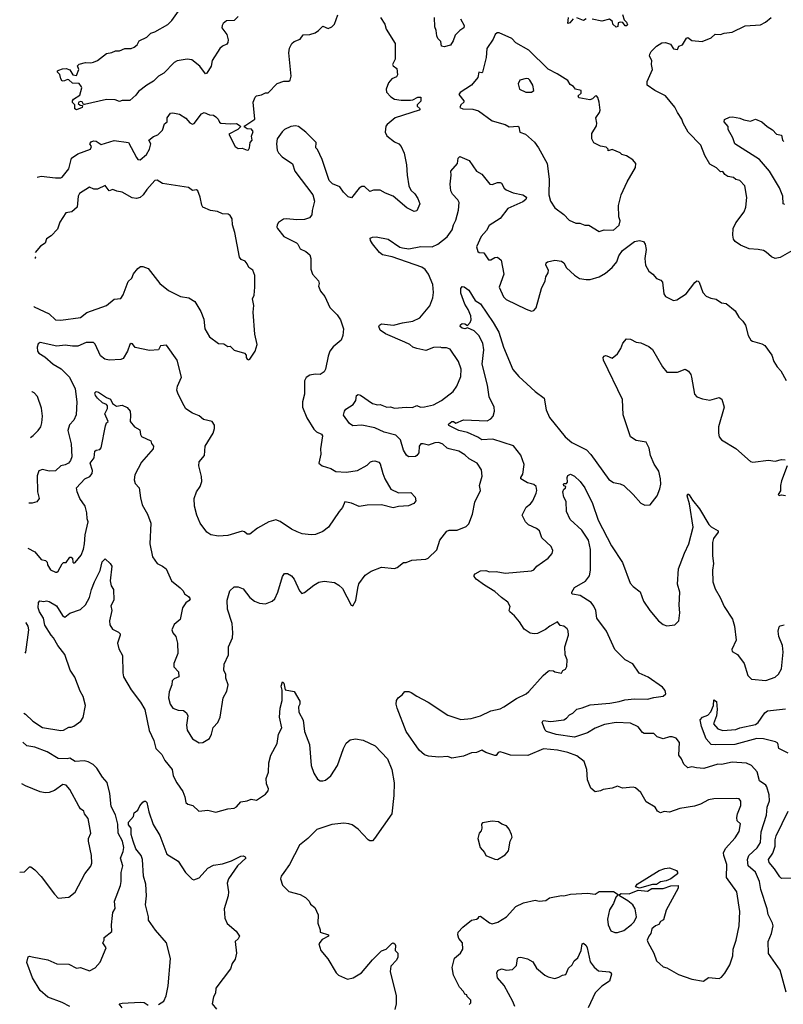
# Model space of a CAD drawing. Extents: x 1921360 to 2014538, y 768294 to 907744.
# Tile 111 of 256: x 1921929 to 1927788, y 807422 to 814978. Entities that reach past the tile are written whole.
import ezdxf

# ---------------------------------------------------------------- set-up
doc = ezdxf.new("R2010")
doc.units = 0

msp = doc.modelspace()

# ---------------------------------------------------------------- linework, layer by layer
at = {"layer": '0CON10XD'}
for points in [[(1924696.2, 814996.2), (1924730, 814945), (1924742, 814905), (1924810, 814795), (1924809.2, 814675), (1924789.2, 814635), (1924794, 814625), (1924824, 814605), (1924828.6, 814555), (1924820.3, 814539.7), (1924785, 814525.7), (1924758.6, 814495), (1924740, 814445), (1924742.7, 814422.7), (1924775.8, 814385.8), (1924805, 814368.8), (1924855, 814361.9), (1924927.9, 814362.1), (1924945.6, 814364.4), (1924985, 814384), (1925007.5, 814385), (1925006.7, 814353.3), (1924977.5, 814325), (1924980, 814315), (1925002.5, 814295), (1924993.3, 814285), (1924808.8, 814225), (1924748, 814175), (1924739.1, 814160.9), (1924734.3, 814114.3), (1924745.9, 814085.9), (1924805, 814041.9), (1924836.9, 814026.9), (1924856.4, 814006.4), (1924880, 813955), (1924898, 813865), (1924901.2, 813785), (1924914.2, 813704.2), (1924931.2, 813671.2), (1924961.7, 813641.7), (1924985, 813607.5), (1925000, 813565), (1924975, 813512.5), (1924955, 813506.7), (1924900, 813535), (1924795, 813624), (1924735, 813646), (1924695, 813669.2), (1924645, 813669.4), (1924615, 813660.8), (1924575, 813698.1), (1924555, 813698.6), (1924534.7, 813685.3), (1924475, 813611.2), (1924449.7, 813619.7), (1924414, 813655), (1924385, 813696.7), (1924328.7, 813718.7), (1924303.5, 813743.5), (1924249.4, 813905), (1924215, 813982.5), (1924202.5, 813995), (1924203.8, 814035), (1924125, 814114), (1924067.7, 814157.7), (1924045, 814163.8), (1924010.5, 814159.5), (1923960, 814135), (1923943.2, 814116.8), (1923905.8, 814065), (1923900, 814025), (1923905.9, 813975.9), (1923915.9, 813955.9), (1923943.8, 813925), (1924021.1, 813871.1), (1924039.2, 813815), (1924178.1, 813635), (1924191.5, 813585), (1924172.2, 813515), (1924169.8, 813480.2), (1924151.7, 813458.3), (1924115, 813445.6), (1924055, 813441.8), (1923975, 813449.5), (1923953.6, 813446.4), (1923915, 813421.2), (1923904.2, 813405), (1923902.7, 813387.3), (1923906, 813375), (1923955, 813315.7), (1924052, 813265), (1924063.8, 813255), (1924080.7, 813220.7), (1924125, 813198.8), (1924154, 813175), (1924164, 813145), (1924162, 813065), (1924176, 813025), (1924221.2, 812975), (1924225.8, 812955), (1924222.3, 812932.3), (1924236.2, 812895), (1924270, 812855), (1924309.2, 812769.2), (1924365, 812712.5), (1924389.4, 812675), (1924412.9, 812605), (1924409.2, 812555), (1924395, 812520), (1924335, 812468), (1924308.6, 812435), (1924295, 812397.5), (1924275, 812297.5), (1924264, 812275), (1924235.6, 812254.4), (1924195, 812258.5), (1924155, 812249.5), (1924128.1, 812231.9), (1924115, 812207.5), (1924114.7, 812105.3), (1924098.7, 812045), (1924100, 812005), (1924133, 811923), (1924186.9, 811836.9), (1924205.8, 811815.8), (1924245, 811797.5), (1924251.2, 811785), (1924237.1, 811685), (1924239.2, 811645), (1924223.3, 811575), (1924250, 811555), (1924315.3, 811535.3), (1924355, 811512.5), (1924434.3, 811505.7), (1924521.7, 811518.3), (1924595, 811560), (1924620, 811585), (1924635, 811591.2), (1924653, 811593), (1924685, 811582.5), (1924695, 811570), (1924714.2, 811495), (1924730.8, 811455), (1924775.8, 811375.8), (1924835, 811348), (1924930.8, 811350.8), (1924962.5, 811315), (1924967.5, 811285), (1924952.5, 811265), (1924912.3, 811247.7), (1924835, 811243.8), (1924795, 811231.2), (1924704.2, 811254.2), (1924595, 811252.9), (1924535, 811242.5), (1924475, 811267.5), (1924425, 811277.5), (1924406.7, 811235), (1924379.2, 811205), (1924299.2, 811085), (1924255, 811051.4), (1924198, 811028), (1924165, 811024.3), (1924095.9, 811034.1), (1924057, 811047), (1924015, 811067.5), (1923928.6, 811128.6), (1923895, 811140.9), (1923840, 811125), (1923754.5, 811075.5), (1923695, 811031.2), (1923675, 811031.2), (1923655, 811048.8), (1923635, 811053.8), (1923525, 811020), (1923455, 811014.4), (1923395, 811024.5), (1923364.3, 811045), (1923315, 811116), (1923289.5, 811175), (1923271.4, 811245), (1923268, 811305), (1923285.8, 811354.2), (1923314, 811395), (1923325.8, 811434.2), (1923323, 811473), (1923302.5, 811555), (1923305.8, 811584.2), (1923346.8, 811633.2), (1923351.5, 811705), (1923414.3, 811805), (1923425, 811840), (1923423.8, 811866.2), (1923405, 811894), (1923339.7, 811909.7), (1923305, 811937.5), (1923255, 811960), (1923205, 811993.3), (1923190, 812015), (1923144, 812105), (1923135.8, 812135), (1923140, 812165), (1923170, 812235), (1923137.5, 812365), (1923055, 812481.2), (1923010, 812475), (1922995, 812443.8), (1922925, 812440), (1922815, 812462), (1922795, 812490), (1922785, 812493.8), (1922774, 812485), (1922755.8, 812435), (1922721.9, 812378.1), (1922705, 812371.4), (1922615, 812366.4), (1922582.7, 812372.7), (1922548.5, 812398.5), (1922509.1, 812489.1), (1922495, 812501.9), (1922439.5, 812500.5), (1922375, 812473.1), (1922335, 812472.1), (1922278.6, 812481.4), (1922215, 812472), (1922085, 812501.4), (1922069.7, 812490.3), (1922064.5, 812464.5), (1922066.9, 812435), (1922075, 812418.6), (1922121.2, 812391.2), (1922184.8, 812334.8), (1922248.5, 812298.5), (1922310.4, 812235), (1922353.8, 812145), (1922367.7, 812045), (1922362.5, 811945), (1922345.8, 811905), (1922310.6, 811869.4), (1922299.1, 811825), (1922323.7, 811723.7), (1922328.9, 811625), (1922319.5, 811595), (1922304.6, 811575.4), (1922278.3, 811561.7), (1922245, 811554.2), (1922205, 811517.5), (1922155, 811514.5), (1922105, 811526.7), (1922075, 811515.7), (1922062.9, 811477.1), (1922065.9, 811355.9), (1922078.6, 811305), (1922060.5, 811279.5), (1922025, 811269.2), (1922000.3, 811267)], [(1922063.1, 813770), (1922095, 813777.5), (1922205, 813764.3), (1922245, 813764.2), (1922255, 813769.2), (1922305.6, 813835), (1922325.6, 813915), (1922375, 813947.9), (1922472.5, 813985), (1922480, 814005), (1922467.5, 814025), (1922478.8, 814041.2), (1922495, 814048), (1922515, 814045.8), (1922555, 814020), (1922655, 814052), (1922765, 814036.9), (1922825, 813921.4), (1922836.3, 813906.3), (1922854.2, 813904.2), (1922901.5, 813945), (1922924.7, 813985.3), (1922935.6, 814025.6), (1922920, 814055), (1922955, 814081.4), (1922990, 814095), (1923025, 814130), (1923041.4, 814178.6), (1923060, 814195), (1923060.8, 814225), (1923085, 814260), (1923105, 814264), (1923155, 814254.3), (1923205, 814222.5), (1923235, 814187.5), (1923255, 814177.1), (1923267.8, 814182.2), (1923325, 814256.7), (1923345, 814266.7), (1923385, 814247.5), (1923415, 814246.2), (1923435, 814234), (1923452.5, 814215), (1923461.9, 814191.9), (1923472.5, 814185), (1923545, 814178.9), (1923592.4, 814182.4), (1923620, 814165), (1923623.3, 814155), (1923603.8, 814135), (1923535, 814100), (1923583.3, 814005), (1923605, 813990), (1923635, 813992.5), (1923675, 813977.5), (1923685, 813980), (1923693.3, 813995), (1923698, 814035), (1923713.3, 814055), (1923706.7, 814085), (1923719.3, 814119.3), (1923707.7, 814137.7), (1923675, 814140.8), (1923652.5, 814155), (1923656.7, 814165), (1923734, 814215), (1923720.8, 814345), (1923736.7, 814385), (1923745, 814393.3), (1923785, 814402.5), (1923815, 814417.5), (1923835, 814417.5), (1923905, 814488), (1923955, 814506), (1923994.1, 814505.9), (1924003.8, 814515), (1924010.8, 814545), (1923994.4, 814725), (1923999.5, 814760.5), (1924016.2, 814795), (1924035, 814810.8), (1924080.5, 814829.5), (1924105, 814861.4), (1924155, 814864), (1924195, 814878.1), (1924222, 814895), (1924255, 814928), (1924295, 814912), (1924325, 814923.8), (1924345.7, 814944.3), (1924371.2, 815015)], [(1923606, 815004), (1923575, 814972), (1923515, 814968.8), (1923490.9, 814949.1), (1923482.5, 814935), (1923480.8, 814915), (1923519.2, 814865), (1923529.2, 814825), (1923525.7, 814804.3), (1923518.6, 814791.4), (1923485, 814775.8), (1923465, 814756.2), (1923405.7, 814665), (1923397.8, 814622.2), (1923365, 814567.5), (1923355, 814562.5), (1923311.1, 814621.1), (1923249.1, 814669.1), (1923214.7, 814675.3), (1923137.4, 814662.6), (1923115, 814649.2), (1923035, 814566.9), (1922995, 814544), (1922955, 814506.7), (1922903.5, 814476.5), (1922841.8, 814428.2), (1922820, 814400), (1922775, 814358.8), (1922715, 814358.8), (1922695, 814351.2), (1922662.5, 814362.5), (1922595, 814365.6), (1922426.7, 814326.7), (1922418.3, 814328.3), (1922407.3, 814347.3), (1922395, 814350), (1922382.5, 814345), (1922377.5, 814335), (1922393, 814323), (1922410, 814320), (1922408.8, 814305), (1922365, 814286.2), (1922352, 814295), (1922352.5, 814325), (1922334, 814344), (1922333.8, 814355), (1922340.9, 814369.1), (1922390, 814400), (1922406.9, 814455), (1922404.2, 814464.2), (1922385, 814487.5), (1922335, 814492), (1922305, 814517.5), (1922295, 814520), (1922271.7, 814508.3), (1922255, 814507.5), (1922243.8, 814525), (1922237, 814557), (1922220, 814575), (1922220, 814585), (1922228.3, 814591.7), (1922257.5, 814602.5), (1922285, 814603.8), (1922315, 814592.5), (1922337.5, 814555), (1922365, 814551.2), (1922383.3, 814595), (1922372.5, 814625), (1922385, 814638.1), (1922435, 814650), (1922475, 814647.1), (1922495, 814651.9), (1922525, 814664.2), (1922595, 814720), (1922635, 814726.7), (1922665, 814739.1), (1922695, 814738.9), (1922735, 814757.3), (1922785, 814757.1), (1922808, 814768), (1922829.4, 814785), (1922847.1, 814815), (1922905, 814845.5), (1922934.2, 814875.8), (1922965, 814884.5), (1923065, 814941.1), (1923097.4, 814972.6), (1923146.4, 815045)], [(1925311.8, 814985), (1925338.9, 814935), (1925335.6, 814915), (1925305, 814896), (1925270.9, 814859.1), (1925255.6, 814815), (1925235, 814784), (1925185, 814770), (1925165.9, 814775.9), (1925160, 814810), (1925137.1, 814835), (1925129.2, 814855), (1925125.8, 814895), (1925114.1, 814924.1), (1925111.1, 814995)], [(1926175.8, 814984.2), (1926150, 814955), (1926135, 814950), (1926140, 814995)], [(1926275, 814983.8), (1926255, 814973.3), (1926205, 814992)], [(1926555, 815017.5), (1926566.4, 814976.4), (1926585, 814960), (1926591.7, 814938.3), (1926585, 814930), (1926575, 814930), (1926557.5, 814957.5), (1926535, 814960), (1926520, 814955), (1926517.5, 814925), (1926505, 814920), (1926480, 814945), (1926477.5, 814965), (1926455, 814981.2), (1926395, 814966.7), (1926322.1, 814982.1)], [(1927854.2, 813205.8), (1927765, 813154), (1927725, 813146.2), (1927697.7, 813157.7), (1927656.7, 813195), (1927635, 813206.2), (1927595, 813216), (1927525, 813220.8), (1927458.7, 813248.7), (1927419.2, 813275), (1927406.9, 813295), (1927399.5, 813325), (1927402.2, 813375), (1927425, 813419.2), (1927488.1, 813505), (1927501.3, 813538.7), (1927508.6, 813615), (1927493.9, 813703.9), (1927455, 813744), (1927425, 813751.2), (1927405, 813766.2), (1927363.3, 813775), (1927340.5, 813790.5), (1927325, 813812.5), (1927305, 813810), (1927275, 813842), (1927225, 813869.2), (1927186.9, 813935), (1927156.2, 814015), (1927058.8, 814115), (1927018.9, 814185), (1927008.5, 814215), (1926975.4, 814265.4), (1926955, 814306.2), (1926885, 814393.8), (1926802.5, 814435), (1926742.5, 814475), (1926742.5, 814505), (1926784.3, 814595), (1926775.8, 814635), (1926778.8, 814665), (1926762.3, 814697.7), (1926764, 814715), (1926775, 814733.8), (1926816, 814775), (1926855, 814802), (1926883.6, 814803.6), (1926921.7, 814791.7), (1926945.9, 814755.9), (1926975, 814750), (1926986.7, 814775), (1927015, 814786.7), (1927045, 814836), (1927055, 814841.2), (1927085, 814818), (1927165, 814811.1), (1927235, 814839.2), (1927265, 814867.5), (1927305, 814864.3), (1927335, 814874.3), (1927395, 814881.9), (1927495, 814930), (1927612.1, 814937.9), (1927651.4, 814958.6), (1927695, 814994)], [(1926375, 813353.8), (1926414.2, 813365.8), (1926485, 813363.8), (1926527.7, 813402.3), (1926536.7, 813435), (1926526.7, 813465), (1926523.6, 813553.6), (1926544.2, 813635), (1926588.8, 813735), (1926653.3, 813845), (1926656.7, 813875), (1926633.6, 813903.6), (1926585, 813932.5), (1926550, 813945), (1926537, 813957), (1926475, 813982), (1926445, 813973.3), (1926443.3, 813985), (1926429.7, 813999.7), (1926385, 814008), (1926333, 814033), (1926320, 814065), (1926318.8, 814105), (1926354, 814165), (1926357.1, 814185), (1926350, 814225), (1926377.5, 814265), (1926382, 814285), (1926376, 814345), (1926365, 814382.5), (1926355, 814393.3), (1926345, 814391.2), (1926325, 814371.2), (1926303.9, 814363.9), (1926219.3, 814379.3), (1926213.8, 814395), (1926236.7, 814415), (1926237.5, 814435), (1926192.5, 814445), (1926177.5, 814465), (1926151.4, 814481.4), (1926135, 814511.2), (1926052.1, 814562.1), (1925985, 814598.5), (1925835, 814744), (1925735, 814800), (1925705, 814832.9), (1925607.6, 814877.6), (1925592.9, 814877.1), (1925577.1, 814865), (1925561.1, 814828.9), (1925513.2, 814756.8), (1925507.4, 814687.4), (1925478.8, 814575), (1925475, 814570), (1925452.5, 814575), (1925444, 814535), (1925396.2, 814475), (1925309.3, 814420.7), (1925297.5, 814405), (1925337.5, 814355), (1925337.5, 814345), (1925313.3, 814325), (1925306.7, 814305), (1925330, 814295), (1925405, 814291.8), (1925449.5, 814279.5), (1925555, 814202), (1925655, 814174.3), (1925685, 814157.1), (1925750.5, 814160.5), (1925760, 814155), (1925766.2, 814115), (1925810, 814100), (1925877.9, 814037.9), (1925909.2, 813995), (1925975.8, 813875), (1925991.2, 813755), (1925987.8, 813635), (1926001.9, 813585), (1926034.3, 813535), (1926105, 813484.2), (1926145, 813440.8), (1926195, 813417.5), (1926226.8, 813416.8), (1926265, 813401.2), (1926295, 813401.2), (1926375, 813353.8)], [(1925811.7, 814421.7), (1925855, 814422), (1925873.3, 814435), (1925866, 814475), (1925843.3, 814515), (1925832.5, 814525), (1925815, 814528), (1925766.7, 814515), (1925752.5, 814485), (1925765, 814446.2), (1925811.7, 814421.7)], [(1927799.2, 813559.2), (1927786.1, 813566.1), (1927783.5, 813625), (1927758.2, 813688.2), (1927682, 813815), (1927605, 813904.5), (1927416.9, 814026.9), (1927400.8, 814070.8), (1927364.2, 814135), (1927365, 814157.5), (1927333.3, 814195), (1927336.7, 814213.3), (1927375, 814230.6), (1927397, 814233), (1927453.6, 814223.6), (1927485, 814210), (1927535, 814199.4), (1927575, 814214), (1927623.6, 814193.6), (1927665, 814157.5), (1927705, 814133.8), (1927735, 814101.2), (1927775, 814093.3), (1927782.9, 814055), (1927792.9, 814042.9)], [(1921991.6, 810922.1), (1922045, 810894.3), (1922095, 810836.7), (1922128.3, 810828.3), (1922140, 810815), (1922142.5, 810795), (1922165, 810757.5), (1922205, 810740), (1922215, 810737.5), (1922225, 810746.7), (1922255, 810803.3), (1922265, 810812.5), (1922285, 810813.3), (1922313.3, 810855), (1922325, 810853.8), (1922333.8, 810845), (1922337.5, 810815), (1922345, 810807.5), (1922355, 810812.5), (1922400.6, 810869.4), (1922419.1, 810915), (1922425.6, 810955.6), (1922431.2, 811025), (1922455.4, 811125), (1922446.8, 811146.8), (1922444.6, 811195), (1922432.5, 811245), (1922390, 811305), (1922370.8, 811355), (1922366.2, 811385), (1922430, 811455), (1922467.5, 811472.5), (1922485.5, 811495), (1922488.5, 811518.5), (1922470, 811575), (1922500.8, 811615), (1922505, 811667.5), (1922515, 811676.2), (1922545, 811680), (1922555, 811693.3), (1922587.4, 811862.6), (1922594.3, 811885.7), (1922607.5, 811895), (1922582, 811955), (1922603.3, 811995), (1922602.5, 812015), (1922596.1, 812026.1), (1922565, 812039.2), (1922525, 812074.5), (1922509.6, 812095), (1922504.6, 812115.4), (1922515, 812124.3), (1922535, 812120.9), (1922595, 812078.8), (1922625, 812066.7), (1922642, 812032), (1922672.5, 812012.5), (1922715, 812019.2), (1922755, 812002.5), (1922777.5, 811975), (1922779.1, 811940.9), (1922775.8, 811895), (1922810.8, 811855), (1922852.2, 811832.2), (1922855.6, 811795), (1922865, 811779.2), (1922935, 811746.2), (1922940, 811725), (1922956, 811705), (1922953.8, 811685), (1922865, 811582), (1922811.5, 811485), (1922806.6, 811446.6), (1922815, 811420), (1922846.7, 811385), (1922855, 811310), (1922868.8, 811255), (1922910, 811185), (1922935.7, 811115), (1922927.3, 810957.3), (1922947.3, 810857.3), (1922984.1, 810804.1), (1923025.9, 810785.9), (1923053.3, 810765), (1923095, 810672), (1923159.7, 810619.7), (1923183.3, 810595), (1923193.6, 810573.6), (1923225, 810552.5), (1923237.5, 810535), (1923229.3, 810520.7), (1923205, 810502.5), (1923178.8, 810465), (1923168.8, 810415), (1923160, 810375), (1923113.9, 810336.1), (1923097.5, 810295), (1923103.9, 810273.9), (1923125.9, 810245.9), (1923141.2, 810195), (1923143.3, 810115), (1923113, 810037), (1923112.5, 810012.5), (1923147.5, 809975), (1923150, 809935), (1923115, 809920), (1923100, 809905), (1923097.5, 809875), (1923075, 809820), (1923070.8, 809775), (1923084.3, 809725), (1923105, 809694), (1923145, 809678.8), (1923185, 809676.2), (1923208.8, 809658.8), (1923218, 809635), (1923208, 809565), (1923215, 809527.5), (1923255, 809460), (1923305, 809428.8), (1923335, 809431.2), (1923385, 809463.3), (1923400, 809495), (1923413.2, 809546.8), (1923450, 809585), (1923466.2, 809625), (1923490, 809775), (1923518.8, 809825), (1923528, 809875), (1923511.2, 809925), (1923511.2, 809955), (1923496.7, 809985), (1923497, 810033), (1923530, 810105), (1923532.5, 810165), (1923562.5, 810235), (1923563.9, 810273.9), (1923558.6, 810345), (1923523.1, 810455), (1923521.9, 810525), (1923542.5, 810595), (1923575, 810625.8), (1923605, 810626.2), (1923645, 810610.8), (1923693.8, 810543.8), (1923731.2, 810515), (1923769.7, 810499.7), (1923815, 810495.7), (1923865, 810516.9), (1923885.6, 810535), (1923910, 810585), (1923945, 810706.7), (1923961.7, 810728.3), (1923985, 810728.8), (1924015, 810710), (1924035, 810685.8), (1924075, 810596.2), (1924095, 810576.2), (1924115, 810582.5), (1924185, 810640), (1924225, 810661.4), (1924265, 810670), (1924345, 810658.8), (1924378.3, 810638.3), (1924405, 810612.5), (1924472.5, 810485), (1924485, 810480), (1924508.3, 810521.7), (1924524.2, 810615), (1924531.7, 810648.3), (1924580, 810715), (1924625, 810746), (1924705, 810776.2), (1924805, 810766.7), (1924825, 810773.3), (1924875, 810813.3), (1924895, 810813.3), (1924938, 810832), (1925045, 810838.9), (1925063.8, 810845), (1925129.8, 810910.2), (1925153.1, 810985), (1925205.7, 811054.3), (1925225, 811061.4), (1925285, 811061.4), (1925355, 811090), (1925375, 811108.8), (1925404, 811185), (1925420, 811275), (1925465.6, 811365), (1925457.5, 811405), (1925478, 811475), (1925473.1, 811525), (1925439.4, 811575), (1925377.3, 811607.2), (1925345, 811638.5), (1925297.2, 811667.2), (1925224.6, 811684.6), (1925210.2, 811690.2), (1925175, 811720.9), (1925145, 811733.2), (1925115, 811730.8), (1925065, 811714.3), (1925025, 811724.2), (1925007.3, 811722.7), (1924992.9, 811705), (1924991.9, 811655), (1924976.9, 811633.1), (1924965, 811627.1), (1924913, 811623), (1924896.4, 811636.4), (1924875, 811674.3), (1924850.9, 811755), (1924815, 811789.1), (1924725, 811813.4), (1924655, 811846.6), (1924555, 811867.1), (1924485, 811862), (1924459.1, 811879.1), (1924414.5, 811944.5), (1924420.5, 811975), (1924431.3, 811988.7), (1924487.5, 812025), (1924507.5, 812055), (1924514.4, 812095), (1924525, 812102.5), (1924545, 812096.7), (1924635, 812033.6), (1924675, 812023.1), (1924695, 812025.6), (1924745, 812005.5), (1924775, 812007.1), (1924805, 811997.8), (1924893.7, 812003.7), (1924942.8, 812002.8), (1924975, 812017.1), (1925005, 812004.4), (1925035, 812007.3), (1925105, 812023.1), (1925165, 812055.7), (1925255.6, 812124.4), (1925283.1, 812166.9), (1925315, 812240), (1925315.5, 812295.5), (1925295.7, 812355), (1925230.7, 812450.7), (1925205, 812461.2), (1925169.3, 812459.3), (1925155, 812466.2), (1925105, 812462.9), (1925045, 812440), (1924975, 812454.5), (1924945.3, 812465.3), (1924922.2, 812485), (1924883.3, 812505), (1924735, 812567.1), (1924695, 812596.7), (1924684.2, 812625), (1924688.8, 812635), (1924705, 812644), (1924796.3, 812633.7), (1924865, 812653.2), (1924945, 812663.8), (1924999.2, 812690.8), (1925075, 812783.8), (1925098.6, 812845), (1925104.2, 812885), (1925099.4, 812945), (1925066, 813026), (1925040.8, 813060.8), (1925015, 813080.5), (1924788, 813158), (1924712.7, 813172.7), (1924690.6, 813190.6), (1924635, 813258), (1924620, 813285), (1924617.5, 813302.5), (1924635, 813310), (1924665, 813311.2), (1924755, 813294.4), (1924845, 813233.6), (1924865, 813226.4), (1924915, 813221.2), (1925007.3, 813237.3), (1925095, 813236.2), (1925137.1, 813255), (1925208.2, 813311.8), (1925248.1, 813365), (1925257.8, 813405), (1925275, 813440.8), (1925295, 813516.7), (1925300.6, 813575), (1925292, 813595), (1925249.3, 813639.3), (1925237.1, 813665), (1925232.2, 813715), (1925240.8, 813785), (1925236, 813815), (1925288.6, 813875), (1925293.8, 813915), (1925305, 813928), (1925378.7, 813898.7), (1925435, 813816.2), (1925475, 813793.3), (1925536, 813716), (1925554.1, 813714.1), (1925595, 813729.2), (1925615, 813730), (1925625, 813723.8), (1925645.8, 813685), (1925661.7, 813671.7), (1925715, 813650), (1925790, 813635), (1925816.8, 813616.8), (1925811.7, 813598.3), (1925789.4, 813580.6), (1925675, 813530), (1925615, 813453.8), (1925530.5, 813399.5), (1925510.5, 813359.5), (1925468.6, 813315), (1925434.4, 813234.4), (1925445, 813200), (1925455, 813191.2), (1925490.5, 813190.5), (1925525, 813136.2), (1925544.1, 813135.9), (1925575, 813153.8), (1925595, 813156.7), (1925623.6, 813133.6), (1925642.5, 813025), (1925608, 812925), (1925640.9, 812850.9), (1925662.1, 812832.1), (1925815, 812756.2), (1925855, 812742.5), (1925875, 812747.5), (1925891.7, 812768.3), (1925932, 812915), (1925960, 812975), (1925966, 813005), (1925983.8, 813035), (1925986.7, 813055), (1925966.7, 813095), (1925967.5, 813112.5), (1925979.3, 813120.7), (1926035, 813132), (1926086, 813126), (1926105, 813112.5), (1926123.3, 813075), (1926187.1, 813017.1), (1926225, 812992.5), (1926275, 812984.3), (1926305, 812985.8), (1926375.6, 813004.4), (1926425, 813034.2), (1926475, 813076.2)], [(1922038.2, 812778.4), (1922041.2, 812775), (1922155, 812720), (1922205, 812675.5), (1922245, 812673.3), (1922395, 812693.3), (1922445, 812730.8), (1922595, 812785.7), (1922655, 812834), (1922705, 812840), (1922724.3, 812865.7), (1922760.9, 812969.1), (1922789.2, 812995), (1922803, 813027), (1922835, 813068.8), (1922855, 813083.3), (1922875, 813085.6), (1922915, 813068.8), (1923004.5, 812954.5), (1923070.2, 812900.2), (1923163.5, 812853.5), (1923226.7, 812845), (1923274, 812815), (1923317.9, 812737.9), (1923340.9, 812680.9), (1923350, 812605), (1923386.7, 812545), (1923455, 812494.2), (1923495, 812491.2), (1923525, 812471.2), (1923545, 812473.3), (1923575, 812443.3), (1923655, 812420), (1923666.7, 812405), (1923667.5, 812385), (1923675, 812372.5), (1923685, 812367.5), (1923695, 812372.5), (1923736.7, 812435), (1923750, 812485), (1923733.3, 812565), (1923719.6, 812735), (1923726.4, 812785), (1923716, 812835), (1923726.9, 812865), (1923734.4, 812925), (1923733.1, 813015), (1923719.2, 813055), (1923687, 813077), (1923675.5, 813105.5), (1923658.8, 813125), (1923628.3, 813138.3), (1923615.6, 813155.6), (1923580, 813345), (1923562.9, 813405), (1923559.5, 813449.5), (1923543.3, 813475), (1923527.5, 813485), (1923485, 813488), (1923445.6, 813505.6), (1923393.3, 813513.3), (1923335, 813540), (1923326.2, 813555), (1923315, 813617.5), (1923296.2, 813665), (1923285, 813672.5), (1923255, 813666.7), (1923225, 813690), (1923025, 813721.2), (1922985, 813746.7), (1922966.4, 813743.6), (1922903.6, 813676.4), (1922876.6, 813633.4), (1922853.3, 813615), (1922825, 813605.8), (1922792.4, 813612.4), (1922715.8, 813655.8), (1922675, 813662), (1922645, 813676.2), (1922615, 813666.2), (1922585, 813706), (1922525, 813678), (1922498.8, 813678.8), (1922465, 813693.1), (1922387.5, 813645), (1922378.7, 813625), (1922370.3, 813539.7), (1922328.8, 813505), (1922284.3, 813495), (1922236.6, 813423.4), (1922219.1, 813370.9), (1922171.2, 813318.8), (1922135, 813297.5), (1922125, 813262.5), (1922089.1, 813240.9), (1922048.6, 813192.3)], [(1926475, 813076.2), (1926510.2, 813119.8), (1926525, 813166), (1926555, 813207.3), (1926645, 813275.4), (1926685, 813283.6), (1926715, 813275.7), (1926728.6, 813255), (1926735.8, 813215), (1926726.2, 813145), (1926731.2, 813095), (1926755, 813048.8), (1926786.7, 813025), (1926815, 812992.5), (1926848.3, 812978.3), (1926860, 812965), (1926872, 812875), (1926884.1, 812854.1), (1926945, 812823.3), (1926970.7, 812829.3), (1927043.3, 812875), (1927108.3, 812961.7), (1927125, 812973.3), (1927135, 812972.5), (1927143.6, 812963.6), (1927170, 812885), (1927195, 812857.5), (1927230.7, 812840.7), (1927273.6, 812833.6), (1927315, 812806.7), (1927350.7, 812800.7), (1927417.5, 812745), (1927446.4, 812696.4), (1927477.5, 812665), (1927496.7, 812635), (1927518.8, 812555), (1927539.5, 812519.5), (1927550.5, 812510.5), (1927622.1, 812492.1), (1927645, 812479.2), (1927700, 812405), (1927714, 812355), (1927740, 812315), (1927770, 812285), (1927809.5, 812209.5)], [(1922047.8, 813158.6), (1922050, 813155), (1922047.5, 813147.5), (1922047.4, 813145)], [(1925393.5, 809616.5), (1925465, 809635.7), (1925545, 809674.2), (1925615, 809690.8), (1925643.8, 809705), (1925740, 809770), (1925814.4, 809805.6), (1925836.8, 809823.2), (1925944.5, 809945.5), (1925985, 809978.8), (1925995, 809983.8), (1926025, 809982.5), (1926035, 809973.3), (1926085, 809963.3), (1926097, 809983), (1926117.5, 809995), (1926127.5, 810015), (1926130, 810065), (1926113.3, 810105), (1926111.2, 810165), (1926140, 810255), (1926138.3, 810288.3), (1926130, 810305), (1926103.3, 810323.3), (1926075, 810330), (1926055, 810357.5), (1925996.7, 810325), (1925962.5, 810297.5), (1925900.9, 810269.1), (1925875.4, 810264.6), (1925845, 810270.8), (1925800.7, 810300.7), (1925765, 810357.9), (1925725, 810404.4), (1925688.9, 810435), (1925684.5, 810445), (1925693.3, 810475), (1925675, 810508.6), (1925625, 810544.4), (1925575, 810591.1), (1925495, 810638.9), (1925432.5, 810685), (1925415.8, 810705), (1925416, 810715), (1925423.4, 810726.6), (1925465, 810750), (1925505, 810750.9), (1925535, 810741.5), (1925585, 810744.5), (1925655, 810730), (1925855, 810750), (1925873, 810757), (1925897.5, 810785), (1925985, 810846.7), (1926015, 810882.5), (1926018.8, 810905), (1926006.2, 810935), (1925935, 811003.3), (1925917.5, 811055), (1925894.5, 811074.5), (1925831.8, 811101.8), (1925809.5, 811125), (1925784.4, 811175), (1925815, 811236.7), (1925847.7, 811262.3), (1925865, 811286.7), (1925891.2, 811345), (1925896.1, 811366.1), (1925892.5, 811395), (1925875, 811412.5), (1925855, 811416.2), (1925825, 811423.8), (1925773.3, 811455), (1925773.3, 811465), (1925790, 811490), (1925800.8, 811565), (1925775, 811637.5), (1925718.7, 811708.7), (1925558.3, 811758.3), (1925475, 811754.4), (1925444.7, 811774.7), (1925365, 811810.5), (1925298.8, 811825), (1925222.5, 811865), (1925220, 811875), (1925245, 811895.7), (1925257.5, 811895), (1925275, 811883.3), (1925335, 811907.5), (1925515, 811900.4), (1925544.3, 811915), (1925560.6, 811935), (1925573.1, 811975), (1925568.9, 812005), (1925530.4, 812085), (1925518.5, 812175), (1925477.5, 812335), (1925489.1, 812445), (1925482.5, 812495), (1925452.5, 812555), (1925415, 812590.8), (1925365, 812612.5), (1925345, 812606.9), (1925325, 812610), (1925309.2, 812625), (1925312.1, 812637.9), (1925325, 812647.1), (1925345, 812644.2), (1925365, 812632.5), (1925386, 812655), (1925393.1, 812675), (1925391.1, 812705), (1925370.8, 812755), (1925344.2, 812795), (1925315, 812880), (1925315, 812916.7), (1925325, 812930), (1925339.5, 812929.5), (1925375, 812902.5), (1925424.4, 812824.4), (1925465, 812797.5), (1925562.9, 812655), (1925605, 812580), (1925640.6, 812465), (1925713.1, 812295), (1925759.3, 812239.3), (1925819.2, 812185), (1925884, 812125), (1925953.3, 812073.3), (1925969.5, 811985), (1925995, 811926), (1926115, 811777.8), (1926165.8, 811735), (1926277.8, 811677.8), (1926311.3, 811641.3), (1926450.5, 811450.5), (1926486.1, 811426.1), (1926535, 811416.7), (1926565, 811403.3), (1926635.7, 811335.7), (1926695, 811267.5), (1926725, 811252.5), (1926767.5, 811255), (1926821.2, 811325), (1926841.2, 811378.8), (1926847.5, 811415), (1926846.7, 811455), (1926832, 811515), (1926797.8, 811567.8), (1926768.5, 811635), (1926759.7, 811689.7), (1926735, 811735.8), (1926657.9, 811747.9), (1926615, 811776.7), (1926559.1, 811945), (1926553.5, 812065), (1926408.8, 812365), (1926406.7, 812385), (1926413.6, 812396.4), (1926425, 812402.5), (1926435, 812400), (1926475, 812380), (1926516.1, 812413.9), (1926542.5, 812455), (1926557.5, 812495), (1926585, 812530), (1926615, 812527.5), (1926660, 812505), (1926695, 812497.5), (1926755, 812470), (1926785, 812446.7), (1926860, 812315), (1926895, 812273.3), (1926976.4, 812273.6), (1927035, 812297.5), (1927061.7, 812281.7), (1927078.8, 812255), (1927084.1, 812234.1), (1927106.2, 812105), (1927125, 812083.8), (1927168, 812068), (1927225, 812058.8), (1927295, 812080), (1927316.4, 812066.4), (1927334, 812005), (1927291.1, 811855), (1927290, 811805), (1927297, 811777), (1927313.5, 811753.5), (1927425, 811688.8), (1927535, 811588.8), (1927555, 811582), (1927675, 811597.5), (1927725, 811590), (1927775, 811603.3), (1927801.7, 811601.7)], [(1922012.9, 811771.6), (1922033.6, 811786.4), (1922070.8, 811825), (1922090.8, 811855), (1922099.4, 811885), (1922105.4, 811935), (1922096, 811996), (1922065, 812086), (1922041.2, 812115), (1922025, 812123.8), (1922021.8, 812123.2)], [(1927816.7, 811555), (1927775, 811440), (1927766.2, 811405), (1927766.7, 811363.3), (1927747.5, 811335), (1927755, 811327.5), (1927775, 811332.5), (1927805, 811327.5)], [(1926229.4, 810559.4), (1926170.9, 810570.9), (1926164.2, 810575), (1926165.8, 810585), (1926185, 810621.4), (1926270.3, 810669.7), (1926300, 810710), (1926308.5, 810755), (1926308, 810912), (1926294.2, 810985), (1926242.1, 811062.1), (1926153.2, 811143.2), (1926124.3, 811204.3), (1926121.2, 811281.2), (1926104.2, 811315), (1926096, 811355), (1926103.9, 811376.1), (1926116.4, 811383.6), (1926120, 811395), (1926105, 811400), (1926102.5, 811415), (1926105, 811420), (1926125, 811420), (1926131.7, 811428.3), (1926130, 811465), (1926135, 811480), (1926155, 811490), (1926185, 811476.7), (1926228.8, 811435), (1926265, 811386.2), (1926323.1, 811265), (1926367.8, 811137.8), (1926470.8, 810940.8), (1926555, 810813.8), (1926612.9, 810655), (1926635, 810630), (1926688.6, 810588.6), (1926715, 810516.7), (1926764.5, 810444.5), (1926831.2, 810365), (1926865, 810336.2), (1926895, 810326.2), (1926955.7, 810334.3), (1926985.8, 810365), (1926994.1, 810425.9), (1926989.4, 810485), (1926993.3, 810585), (1926976.8, 810646.8), (1926984.4, 810765), (1927028.6, 810885), (1927063.2, 810956.8), (1927097.5, 811085), (1927067.7, 811262.3), (1927051.2, 811325), (1927055, 811340), (1927065, 811332.5), (1927090.9, 811290.9), (1927145.4, 811225.4), (1927216.2, 811105), (1927235, 811086.2), (1927287.5, 811055), (1927288, 811045), (1927252.8, 810997.2), (1927244.5, 810965.5), (1927244.2, 810865), (1927251.2, 810805), (1927245.9, 810754.1), (1927248.1, 810665), (1927265, 810610), (1927304.2, 810544.2), (1927334, 810475), (1927397, 810377), (1927413.8, 810325), (1927426.4, 810216.4), (1927393.8, 810145), (1927395, 810130), (1927436.2, 810106.2), (1927488.3, 810038.3), (1927516.4, 809946.4), (1927545, 809917.5), (1927655, 809908), (1927725, 809934.2), (1927751.2, 809955), (1927773, 809997), (1927785.7, 810125.7), (1927781.4, 810175), (1927754.2, 810245), (1927748.8, 810285), (1927755, 810320), (1927765, 810327.5), (1927795, 810333.3)], [(1921959.9, 809657.9), (1921975, 809648), (1922029.2, 809595), (1922105, 809547.1), (1922245, 809522.7), (1922265, 809526.8), (1922305, 809548.6), (1922325, 809548.9), (1922345, 809557.5), (1922399.4, 809595), (1922416.5, 809623.5), (1922434.7, 809714.7), (1922415.4, 809785), (1922392.1, 809825), (1922351.7, 809931.7), (1922316.9, 809986.9), (1922275, 810107.5), (1922221.2, 810175), (1922188.8, 810235), (1922170, 810255), (1922121.7, 810331.7), (1922111.1, 810385), (1922081.4, 810435), (1922072, 810465), (1922074, 810505), (1922082.5, 810517.5), (1922115, 810512.5), (1922135, 810520), (1922155, 810513.8), (1922210.7, 810480.7), (1922257, 810407), (1922276.2, 810393.8), (1922315, 810423.8), (1922395, 810451.9), (1922433.1, 810486.9), (1922464.3, 810545), (1922479.4, 810605), (1922503.5, 810665), (1922547.4, 810752.6), (1922561.1, 810818.9), (1922585, 810840), (1922623.8, 810805), (1922636.2, 810785), (1922622.4, 810672.4), (1922630, 810635), (1922648, 810605), (1922651.4, 810525), (1922629.7, 810480.3), (1922636.4, 810445), (1922618.5, 810365), (1922620.5, 810335), (1922640.5, 810300.5), (1922688.2, 810278.2), (1922699.2, 810265), (1922700.8, 810255), (1922680.8, 810195), (1922690.3, 810150.3), (1922718.3, 810098.3), (1922719.6, 809965), (1922725.4, 809935), (1922785, 809835.6), (1922855, 809740.5), (1922889.7, 809685), (1922923.1, 809523.1), (1922957.3, 809447.3), (1922972.5, 809385), (1923019.8, 809339.8), (1923043.5, 809293.5), (1923098.1, 809225), (1923107.8, 809175), (1923135, 809121.2), (1923180, 809055), (1923196.2, 809015), (1923205, 808970), (1923218.3, 808958.3), (1923258.3, 808948.3), (1923302.5, 808905), (1923371.7, 808911.7), (1923435, 808897.5), (1923525, 808922.5), (1923575, 808927.5), (1923593, 808937), (1923625, 808976.7), (1923675, 808983.3), (1923705, 808997.5), (1923745, 808990), (1923815, 809034), (1923835, 809060), (1923839.2, 809075), (1923823.1, 809115), (1923820, 809155), (1923839.2, 809205), (1923840, 809275), (1923855.6, 809335), (1923904.4, 809425), (1923915.6, 809495), (1923940, 809545), (1923922.9, 809625), (1923928.2, 809695), (1923944.2, 809755), (1923943.6, 809833.6), (1923934.2, 809865), (1923945, 809896.7), (1923955, 809887.5), (1923967, 809837), (1924035, 809822.5), (1924077.6, 809747.6), (1924078.6, 809725), (1924069.2, 809705), (1924070, 809665), (1924105, 809602.5), (1924115.5, 809515.5), (1924152.2, 809415), (1924164.3, 809255), (1924187, 809197), (1924215, 809151.2), (1924235, 809136.7), (1924255, 809136.2), (1924275, 809143.8), (1924316.7, 809175), (1924368.8, 809255), (1924414.3, 809385.7), (1924435, 809427.5), (1924465, 809453.3), (1924505, 809460), (1924565, 809450), (1924656.7, 809405), (1924750, 809305), (1924783.8, 809225), (1924801.7, 809121.7), (1924800, 809025), (1924783.3, 808885), (1924652.5, 808695), (1924635, 808677.5), (1924615, 808677.5), (1924602.5, 808685), (1924525.6, 808765.6), (1924479.7, 808799.7), (1924455, 808808), (1924415, 808812), (1924323.6, 808803.6), (1924210, 808765), (1924140, 808695), (1924076.2, 808645), (1924000, 808495), (1923956.7, 808435), (1923934.1, 808405.9), (1923931.2, 808385), (1923945, 808337.5), (1923995, 808287.5), (1924080, 808265), (1924123, 808243), (1924150, 808215), (1924160.7, 808190.7), (1924192.5, 808165), (1924218.3, 808108.3), (1924216.7, 808045), (1924233.3, 807995), (1924233.3, 807975), (1924297.5, 807955), (1924297.5, 807945), (1924250.7, 807919.3), (1924224.1, 807885.9), (1924240, 807835), (1924292.3, 807772.3), (1924356.2, 807665), (1924375, 807646.7), (1924445, 807616), (1924488.8, 807625), (1924550.8, 807665), (1924635, 807764), (1924705, 807832.5), (1924740, 807845), (1924785, 807890), (1924795, 807893.3), (1924806.4, 807886.4), (1924813.3, 807875), (1924810, 807835), (1924830, 807815), (1924830, 807785), (1924819.3, 807760.7), (1924776.7, 807715), (1924771.2, 807675), (1924817.1, 807487.1), (1924818.8, 807425), (1924807.3, 807382.7)], [(1927809.4, 807515), (1927763.8, 807685), (1927675, 807812.5), (1927671.5, 807905), (1927696.2, 807965), (1927710, 808025), (1927705.8, 808045), (1927672.6, 808112.6), (1927664.5, 808154.5), (1927615, 808303.3), (1927606.2, 808365), (1927575.8, 808435.8), (1927518.8, 808485), (1927512.1, 808535), (1927523.5, 808565), (1927587.9, 808622.1), (1927613.9, 808665), (1927618.8, 808745), (1927660, 808875), (1927665.4, 808935), (1927682.5, 808985), (1927680.3, 809030.3), (1927662.4, 809092.4), (1927655, 809103.8), (1927605, 809136.2), (1927586.8, 809206.8), (1927544.3, 809254.3), (1927505, 809274.2), (1927395, 809280.9), (1927315, 809263.5), (1927284.5, 809265.5), (1927177.6, 809232.4), (1927123.1, 809236.9), (1927085, 809245.6), (1927055, 809236.7), (1927023.8, 809265), (1927007.5, 809305), (1926986, 809335), (1926992.3, 809432.3), (1926965, 809463.8), (1926935.6, 809475.6), (1926915, 809475.8), (1926865, 809460), (1926820, 809475), (1926795, 809500.8), (1926721.2, 809501.2), (1926708.9, 809508.9), (1926675, 809553.1), (1926615, 809580), (1926505, 809585.6), (1926415, 809569.6), (1926345, 809542.7), (1926285, 809504.6), (1926185, 809471.5), (1926045, 809492.5), (1925970, 809515), (1925960, 809525), (1925937.5, 809585), (1925945, 809600), (1926005, 809593.8), (1926103.9, 809606.1), (1926125, 809617.5), (1926147.5, 809645), (1926172.5, 809657.5), (1926205, 809688), (1926245, 809696.7), (1926305, 809721.1), (1926456.2, 809733.8), (1926527.5, 809745), (1926571.4, 809758.6), (1926645, 809765.6), (1926746.4, 809763.6), (1926795, 809777.5), (1926865, 809786.2), (1926886.7, 809805), (1926880.7, 809830.7), (1926860, 809855), (1926752.2, 809932.2), (1926683.2, 809963.2), (1926634, 810035), (1926574.8, 810064.8), (1926494.3, 810144.3), (1926431.8, 810285), (1926357.5, 810385), (1926349.4, 810445), (1926335, 810477.8), (1926312.7, 810505), (1926229.4, 810559.4)], [(1921971.4, 810117.4), (1921976.1, 810125), (1921999.5, 810295), (1921994.7, 810325), (1921979.7, 810349.7), (1921977.3, 810351.7)], [(1925378.3, 807421.7), (1925390, 807435), (1925390, 807455), (1925361.7, 807481.7), (1925360, 807495), (1925345, 807500), (1925335, 807520), (1925302.5, 807555), (1925258.8, 807645), (1925248, 807705), (1925265, 807777.5), (1925311.2, 807815), (1925328.8, 807845), (1925326.2, 807895), (1925298.3, 807928.3), (1925291.2, 807955), (1925293.8, 807975), (1925328.6, 808015), (1925395, 808067.8), (1925435, 808075.8), (1925447.4, 808082.6), (1925453.2, 808096.8), (1925465, 808098.9), (1925535, 808047.5), (1925555, 808040), (1925596.8, 808053.2), (1925665, 808094.2), (1925735, 808172.3), (1925795, 808202.4), (1925885, 808222.2), (1925915, 808214.4), (1925965, 808218.8), (1925995, 808240), (1926085, 808257.1), (1926105, 808254), (1926155, 808268.6), (1926285, 808276), (1926345, 808267.5), (1926375, 808287.5), (1926485, 808287.5), (1926520, 808265), (1926504.1, 808245.9), (1926485.8, 808195), (1926455, 808146.7), (1926438.5, 808075), (1926445, 808032.5), (1926465, 807986.7), (1926494.4, 807974.4), (1926515, 807973.1), (1926565, 807990), (1926624.4, 808035), (1926642.5, 808055), (1926660.6, 808095), (1926652.5, 808155), (1926634, 808185), (1926595.6, 808215.6), (1926530, 808255), (1926530, 808265), (1926545, 808272.5), (1926605, 808271.2), (1926675, 808297.5), (1926745, 808291.9), (1926780, 808310), (1926865, 808311.4), (1926925, 808332.5), (1926980, 808335), (1926982.5, 808315), (1926888.8, 808145), (1926868.3, 808071.7), (1926845, 808056.7), (1926833.9, 808036.1), (1926807.5, 808025), (1926779.5, 808000.5), (1926772, 807965), (1926755.8, 807944.2), (1926744.4, 807915.6), (1926748.3, 807898.3), (1926794.2, 807815), (1926816, 807755), (1926865, 807708.8), (1926895, 807701.2), (1926985, 807652), (1927085, 807614.2), (1927175, 807600), (1927215, 807628), (1927295, 807621.2), (1927315, 807630), (1927338.8, 807661.2), (1927378.6, 807725), (1927400.8, 807795), (1927404.4, 807845), (1927426.5, 807915), (1927448.1, 808025), (1927454.5, 808134.5), (1927431.8, 808285), (1927353.1, 808395), (1927354.5, 808495), (1927330.4, 808565), (1927329.2, 808585), (1927345, 808618.1), (1927419.4, 808700.6), (1927450.3, 808749.7), (1927458.6, 808808.6), (1927435, 808830), (1927430.4, 808855), (1927435.4, 808885), (1927461.3, 808948.7), (1927462.2, 808982.2), (1927448.3, 808998.3), (1927427.7, 809002.3), (1927255, 809000), (1927215, 808991.4), (1927151.7, 808958.3), (1927106.9, 808943.1), (1926995, 808924.4), (1926915, 808898), (1926875, 808901.2), (1926845, 808892), (1926823.3, 808905), (1926804.1, 808934.1), (1926735, 808976.7), (1926695, 809048.8), (1926655, 809084), (1926635, 809088.8), (1926555, 809080), (1926515, 809096), (1926475, 809081.4), (1926405, 809070.8), (1926385, 809060), (1926345, 809053.3), (1926311.2, 809081.2), (1926286, 809145), (1926280, 809225), (1926258.8, 809285), (1926205, 809329.4), (1926135, 809356.1), (1926055, 809371.5), (1925947.2, 809382.8), (1925828.2, 809331.8), (1925695, 809334.2), (1925649.1, 809349.1), (1925615, 809360.8), (1925601.2, 809355), (1925585, 809331.2), (1925575, 809331.4), (1925505.4, 809355.4), (1925475, 809372.5), (1925435, 809355.8), (1925395, 809352.9), (1925335, 809325.7), (1925245, 809312.5), (1925214.4, 809324.4), (1925145, 809320), (1925065, 809326), (1925035, 809336), (1924995, 809372), (1924895.6, 809515), (1924826, 809695), (1924818.8, 809725), (1924820, 809755), (1924832.5, 809775), (1924863, 809797), (1924885, 809822.5), (1924915, 809823.3), (1924932.5, 809815), (1924975, 809786.2), (1925062.3, 809742.3), (1925215, 809642), (1925315, 809607.5), (1925393.5, 809616.5)], [(1927825, 809348.6), (1927754.6, 809384.6), (1927745.4, 809425.4), (1927727.1, 809437.1), (1927635, 809461), (1927585, 809463), (1927415, 809416.9), (1927266.4, 809413.7), (1927234.2, 809415), (1927195, 809460), (1927160, 809555), (1927150, 809605), (1927168.8, 809625), (1927208.2, 809641.8), (1927232.1, 809667.9), (1927253.3, 809715), (1927255, 809760), (1927275.4, 809745), (1927281.4, 809685), (1927276.6, 809635), (1927253.3, 809575), (1927286, 809536), (1927325, 809523.9), (1927425, 809530.8), (1927455, 809544.1), (1927575, 809569.1), (1927594.4, 809585), (1927645, 809658), (1927666.5, 809673.5), (1927805, 809690)], [(1922315, 807406.5), (1922255, 807436.7), (1922145, 807477.3), (1922085, 807528.9), (1922028.1, 807625), (1921983.2, 807743.2), (1921995, 807787.5), (1922005, 807791.2), (1922025, 807785.8), (1922145, 807764.4), (1922215, 807732.5), (1922305, 807731.2), (1922365, 807698.8), (1922395, 807706), (1922465, 807679.2), (1922507.9, 807702.1), (1922546.2, 807745), (1922593.3, 807855), (1922566.7, 807895), (1922576.7, 807915), (1922576.7, 807935), (1922635, 807980), (1922632.3, 808032.3), (1922640, 808105), (1922645, 808127.5), (1922662.3, 808157.7), (1922656.2, 808215), (1922703.1, 808335), (1922708.1, 808365), (1922708.5, 808435), (1922720, 808485), (1922701.4, 808545), (1922722.9, 808595), (1922727.5, 808625), (1922717.1, 808675), (1922685.3, 808735), (1922682.5, 808805), (1922665, 808876), (1922631.7, 808941.7), (1922620.1, 809040.1), (1922601.3, 809125), (1922564.7, 809165), (1922520.4, 809235), (1922492.7, 809262.7), (1922455, 809283.6), (1922425, 809290.4), (1922355, 809285.6), (1922315, 809310.8), (1922294.4, 809305.6), (1922225, 809308.9), (1922141.2, 809361.2), (1922045, 809395.7), (1921985, 809407.1), (1921954.2, 809433.4)], [(1921929.2, 808436.8), (1921965, 808440), (1922005, 808477.5), (1922015, 808476.7), (1922045, 808453.8), (1922095, 808403.3), (1922195, 808266.7), (1922225, 808238), (1922305, 808245.7), (1922355, 808283.8), (1922430, 808425), (1922475, 808482.5), (1922483.1, 808505), (1922479.1, 808565), (1922456.7, 808675), (1922456.7, 808695), (1922475.8, 808735), (1922455, 808847.5), (1922426.7, 808885), (1922422.5, 808905), (1922395, 808923.8), (1922382.2, 808942.2), (1922315, 809070), (1922285, 809104), (1922260.5, 809109.5), (1922197, 809063), (1922155, 809048), (1922125, 809046), (1922085, 809054), (1921975, 809100), (1921946.2, 809115.4)], [(1922995, 807422), (1923035, 807447.5), (1923053.6, 807486.4), (1923067.1, 807565), (1923085.5, 807775), (1923054.4, 807894.4), (1922972.1, 807992.1), (1922918.7, 808068.7), (1922918.6, 808095), (1922894, 808185), (1922901.4, 808255), (1922898, 808345), (1922880.3, 808405), (1922871.2, 808535), (1922860.9, 808565), (1922821.2, 808615), (1922800.7, 808675), (1922785.5, 808724.5), (1922784.2, 808774.2), (1922765, 808800), (1922765, 808820), (1922803.3, 808865), (1922807, 808893), (1922835, 808913.3), (1922850, 808945), (1922875, 808972.5), (1922885, 808982.5), (1922895, 808982.5), (1922905, 808970), (1922919.5, 808899.5), (1922952.7, 808802.7), (1923005, 808717.5), (1923058, 808575), (1923145, 808521.2), (1923202, 808435), (1923252.3, 808382.3), (1923265, 808378.8), (1923305, 808394), (1923373.6, 808466.4), (1923415, 808490), (1923485, 808501.1), (1923555, 808523.3), (1923625, 808558.1), (1923645, 808560.8), (1923660, 808555), (1923663.8, 808545), (1923600, 808485), (1923531.1, 808385), (1923521.7, 808351.7), (1923530, 808285), (1923527.5, 808255), (1923499.2, 808155), (1923502.6, 808082.6), (1923522.2, 808042.2), (1923590, 807985), (1923616.2, 807945), (1923606, 807925), (1923582, 807905), (1923592, 807815), (1923582, 807768), (1923560.6, 807735), (1923545.6, 807695), (1923435, 807547.5), (1923431.7, 807508.3), (1923415, 807480), (1923406.2, 807425), (1923438.8, 807385)], [(1927875, 808390), (1927775, 808388.9), (1927760.3, 808400.3), (1927721.2, 808461.2), (1927679.6, 808509.6), (1927673.6, 808535), (1927708.8, 808581.2), (1927724.8, 808635), (1927725.2, 808685), (1927732.3, 808715), (1927824.7, 808905)], [(1925595, 808534.2), (1925655, 808570), (1925679.1, 808600.9), (1925692.5, 808675), (1925706.5, 808705), (1925703.3, 808725), (1925685, 808766.2), (1925665, 808793.3), (1925627.5, 808805), (1925603.3, 808823.3), (1925555, 808828.8), (1925480, 808815), (1925472.5, 808805), (1925475.8, 808775), (1925469.2, 808755), (1925453.4, 808736.6), (1925444.3, 808695.7), (1925463.1, 808625), (1925495, 808586.7), (1925505, 808563.8), (1925575, 808536), (1925595, 808534.2)], [(1926685, 808312.5), (1926653.3, 808323.3), (1926667.5, 808345), (1926835, 808448.8), (1926880, 808465), (1926915, 808470), (1926968.3, 808448.3), (1926977, 808437), (1926976.7, 808425), (1926966.7, 808415), (1926925, 808385.8), (1926888.9, 808371.1), (1926845, 808362.5), (1926815, 808341.2), (1926785, 808341.2), (1926685, 808312.5)], [(1925727.3, 807405), (1925713.1, 807445), (1925647.3, 807567.3), (1925595.8, 807625), (1925590, 807665), (1925597.3, 807682.7), (1925625, 807694.3), (1925665, 807684.4), (1925710.6, 807689.4), (1925740.7, 807719.3), (1925748.8, 807775), (1925757.3, 807782.7), (1925775, 807784.3), (1925825, 807771.9), (1925865, 807748.9), (1925895, 807698.6), (1925958.8, 807645), (1925985, 807632.5), (1926035, 807621.4), (1926065, 807630), (1926095, 807646), (1926120, 807650), (1926140.9, 807699.1), (1926167.1, 807725), (1926182.5, 807755), (1926210.9, 807779.1), (1926237.5, 807835), (1926244.4, 807885.6), (1926255, 807891.2), (1926274.3, 807874.3), (1926284.2, 807855), (1926305, 807748.8), (1926337.8, 807707.8), (1926370.6, 807680.6), (1926455, 807672), (1926466.2, 807665), (1926469.2, 807655), (1926455, 807600.8), (1926395, 807561.1), (1926345, 807509.4), (1926290, 807395)], [(1922715, 807396.7), (1922692.5, 807425), (1922715, 807431.2), (1922855, 807438.8), (1922885, 807436), (1922915, 807415.7)]]:
    msp.add_lwpolyline(points, dxfattribs=at)

doc.saveas('drawing.dxf')
